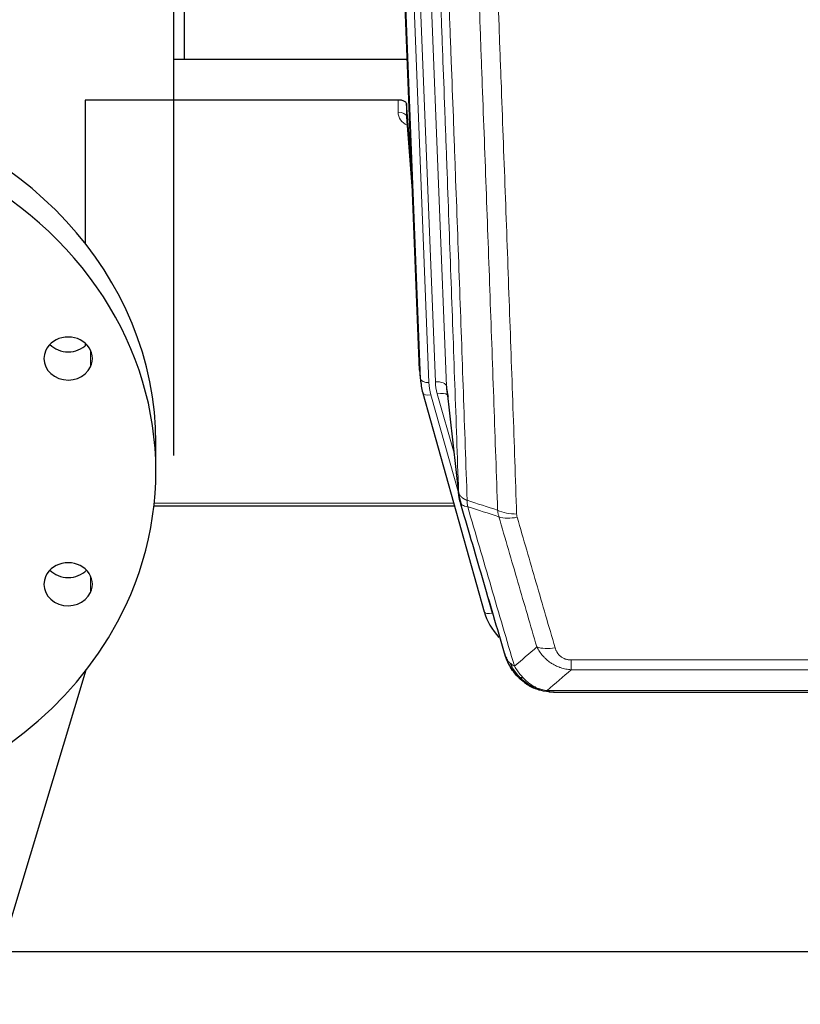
# Model space of a CAD drawing. Header units: inches. Extents: x 0 to 23760, y -13 to 16800.
# Tile 9 of 214: x 3939 to 4221, y 5680 to 6035. Entities that reach past the tile are written whole.
import ezdxf

# ---------------------------------------------------------------- set-up
doc = ezdxf.new("R2010")
doc.units = ezdxf.units.IN
doc.layers.add('254', color=7, linetype='Continuous', true_color=0xffffff)

msp = doc.modelspace()

# ---------------------------------------------------------------- linework, layer by layer
at = {"layer": '254', "color": 110, "linetype": 'Continuous', "lineweight": 13}
for p, q in [((4080.14, 6233.811), (4093.172, 5902.799)), ((4076.3, 6231.584), (4089.18, 5904.425)), ((4083.839, 5905.353), (4071.131, 6228.134)), ((4074.003, 6230.005), (4086.833, 5904.133)), ((4075.762, 6001.672), (4075.772, 6006.089)), ((4078.76, 6000.262), (4080.967, 5972.074)), ((3964.819, 5915.768), (3964.819, 5909.828)), ((4083.465, 5908.611), (4083.839, 5905.353)), ((4087.53, 5899.732), (4097.603, 5863.897)), ((4095.903, 5878.586), (4089.877, 5900.024)), ((4093.172, 5902.799), (4097.549, 5864.618)), ((3987.786, 5860.62), (4095.801, 5860.62)), ((4104.978, 5837.657), (4109.704, 5820.845)), ((3964.819, 5834.301), (3964.819, 5828.361)), ((4138.198, 5800.458), (4138.198, 5803.991)), ((4138.198, 5803.991), (4343.541, 5803.991)), ((4343.541, 5800.458), (4138.198, 5800.458)), ((4124.767, 5793.832), (4124.698, 5793.989)), ((4129.467, 5792.99), (4352.272, 5792.99))]:
    msp.add_line(p, q, dxfattribs=at)
at = {"layer": '254', "color": 2, "linetype": 'Continuous', "lineweight": 25}
for p, q in [((4083.465, 5908.611), (4070.892, 6227.984)), ((3994.866, 5877.841), (3994.866, 6209.169)), ((3998.529, 6208.956), (3998.529, 6020.905)), ((3994.868, 6020.898), (4079.044, 6020.898)), ((3962.869, 6006.089), (3962.869, 5954.377)), ((4075.772, 6006.089), (3962.869, 6006.089)), ((4078.771, 6004.838), (4078.76, 6000.262)), ((4080.593, 5981.557), (4078.771, 6004.838)), ((4078.767, 6000.082), (4080.974, 5971.883)), ((3962.869, 5918.335), (3962.869, 5917.423)), ((4083.587, 5907.026), (4083.961, 5903.768)), ((4084.623, 5900.401), (4084.642, 5900.305)), ((4084.642, 5900.305), (4106.816, 5821.419)), ((4093.262, 5901.625), (4097.678, 5863.106)), ((3988.369, 5872.065), (3988.369, 5882.223)), ((3987.682, 5859.589), (4096.088, 5859.589)), ((3926.861, 5679.702), (3963.252, 5800.399)), ((4124.867, 5793.804), (4124.767, 5793.832)), ((4131.809, 5792.327), (4349.93, 5792.327)), ((5025.369, 5698.655), (3932.591, 5698.655))]:
    msp.add_line(p, q, dxfattribs=at)
for centre, major_axis, ratio, start_param, end_param in [((3845.869, 5882.223), (142.5, 0), 0.8870108, 0.0000491, 2.7488936), ((3845.869, 5872.065), (142.5, 0), 0.8870108, 5.8904862, 9.0320789), ((4075.772, 6004.795), (3, 0), 0.4313147, 0.033781, 1.5709509), ((3956.735, 5912.798), (8.75, 0), 0.8870108, 5.8904862, 9.0320789), ((3845.869, 5872.065), (142.5, 0), 0.8870108, 2.7488936, 5.8904862), ((3956.735, 5922.957), (8.75, 0), 0.8870108, 3.8550287, 5.5697493), ((3956.735, 5912.798), (8.75, 0), 0.8870108, 2.7488936, 5.8904862), ((4110.851, 5906.268), (-27.027, -0.37), 0.8864308, 0.02276, 0.2319114), ((4113.198, 5903.328), (20.035, -0.399), 0.8846078, 3.1939931, 3.4031446), ((3956.735, 5831.331), (8.75, 0), 0.8870108, 5.8904862, 9.0320789), ((3956.735, 5841.49), (8.75, 0), 0.8870108, 3.8550287, 5.5697493), ((3956.735, 5831.331), (8.75, 0), 0.8870108, 2.7488936, 5.8904862), ((4133.011, 5827.432), (-27.014, -0.465), 0.8900028, 0.2292736, 0.6692548)]:
    msp.add_ellipse(centre, major_axis=major_axis, ratio=ratio, start_param=start_param, end_param=end_param, dxfattribs=at)
at = {"layer": '254', "color": 110, "linetype": 'Continuous', "lineweight": 13}
for centre, major_axis, ratio, start_param, end_param in [((4081.765, 6001.672), (-6.003, -0.046), 0.8757409, 6.2743462, 7.3700502), ((4075.762, 6000.218), (-3, 0.007), 0.4848086, 3.1763596, 4.7135294), ((4086.833, 5905.518), (2.998, 0.118), 0.4614673, 3.175787, 4.6942235), ((4110.851, 5904.883), (-24.033, -0.038), 0.8858289, 0.0334668, 0.2426182), ((4089.18, 5902.578), (3.997, 0.157), 0.4614673, 0.0341943, 1.5526308), ((4113.198, 5905.175), (-24.033, -0.038), 0.8858289, 0.0334668, 0.2426182), ((4087.53, 5901.117), (2.888, 0.812), 0.4480327, 3.1416079, 4.5871119), ((4089.877, 5898.177), (3.851, 1.082), 0.4480327, 0.2500116, 1.4455193), ((4118.502, 5862.268), (-9.994, -0.345), 0.559112, 0.7940626, 1.551472), ((4118.69, 5861.096), (-9.604, -2.788), 0.5442898, 0.6684637, 1.414101), ((4109.704, 5822.231), (2.888, 0.812), 0.4480327, 3.1416079, 4.5871119), ((4132.351, 5814.213), (-9.598, -2.808), 0.562843, 0.6646512, 1.4076092)]:
    msp.add_ellipse(centre, major_axis=major_axis, ratio=ratio, start_param=start_param, end_param=end_param, dxfattribs=at)
for points, knots in [([(4097.549, 5864.618), (4097.104, 5877.465), (4096.198, 5903.316), (4094.791, 5942.56), (4093.821, 5969.034), (4093.266, 5984.013), (4093.205, 5985.679), (4093.081, 5989.012), (4092.895, 5994.016), (4092.458, 6005.715), (4092.08, 6015.783), (4091.762, 6024.197), (4091.698, 6025.881), (4091.57, 6029.251), (4091.378, 6034.309), (4090.928, 6046.132), (4090.538, 6056.305), (4089.752, 6076.7), (4088.688, 6104.028), (4087.048, 6145.422), (4085.923, 6173.286), (4085.353, 6187.286)], [0, 0, 0, 0, 0.125, 0.25, 0.375, 0.375, 0.390625, 0.390625, 0.40625, 0.4375, 0.5, 0.5, 0.515625, 0.515625, 0.53125, 0.5625, 0.625, 0.625, 0.75, 0.875, 1, 1, 1, 1]), ([(4088.409, 6185.506), (4088.98, 6171.453), (4090.108, 6143.482), (4091.753, 6101.931), (4092.819, 6074.499), (4093.608, 6054.027), (4093.999, 6043.815), (4094.451, 6031.947), (4094.643, 6026.87), (4094.771, 6023.487), (4094.835, 6021.797), (4095.154, 6013.351), (4095.533, 6003.244), (4095.971, 5991.501), (4096.158, 5986.478), (4096.282, 5983.132), (4096.344, 5981.46), (4096.9, 5966.424), (4097.873, 5939.849), (4099.284, 5900.455), (4100.192, 5874.506), (4100.638, 5861.61)], [0, 0, 0, 0, 0.125, 0.25, 0.375, 0.375, 0.4375, 0.46875, 0.484375, 0.484375, 0.5, 0.5, 0.5625, 0.59375, 0.609375, 0.609375, 0.625, 0.625, 0.75, 0.875, 1, 1, 1, 1]), ([(4111.635, 5858.041), (4111.196, 5870.738), (4110.305, 5896.284), (4109.383, 5922.13), (4108.68, 5941.628), (4108.444, 5948.147), (4107.967, 5961.221), (4107.727, 5967.777), (4107.001, 5987.501), (4106.509, 6000.721), (4105.885, 6017.335), (4105.759, 6020.662), (4105.508, 6027.324), (4105.129, 6037.33), (4104.746, 6047.372), (4103.974, 6067.504), (4102.931, 6094.478), (4101.321, 6135.33), (4100.219, 6162.826), (4099.661, 6176.639)], [0, 0, 0, 0, 0.125, 0.25, 0.25, 0.3125, 0.3125, 0.375, 0.375, 0.5, 0.5, 0.53125, 0.53125, 0.5625, 0.625, 0.625, 0.75, 0.875, 1, 1, 1, 1]), ([(4106.544, 6175.678), (4107.101, 6161.847), (4108.202, 6134.317), (4109.81, 6093.413), (4110.852, 6066.405), (4111.623, 6046.246), (4112.005, 6036.192), (4112.383, 6026.174), (4112.635, 6019.503), (4112.76, 6016.172), (4113.383, 5999.537), (4113.875, 5986.3), (4114.6, 5966.55), (4114.84, 5959.986), (4115.316, 5946.895), (4115.552, 5940.369), (4116.254, 5920.846), (4117.174, 5894.966), (4118.065, 5869.388), (4118.502, 5856.675)], [0, 0, 0, 0, 0.125, 0.25, 0.375, 0.375, 0.4375, 0.46875, 0.46875, 0.5, 0.5, 0.625, 0.625, 0.6875, 0.6875, 0.75, 0.75, 0.875, 1, 1, 1, 1]), ([(4097.549, 5864.618), (4097.549, 5864.61), (4097.551, 5864.594), (4097.554, 5864.571), (4097.558, 5864.547), (4097.561, 5864.523), (4097.565, 5864.5), (4097.569, 5864.476), (4097.573, 5864.452), (4097.578, 5864.429), (4097.583, 5864.405), (4097.588, 5864.382), (4097.593, 5864.358), (4097.599, 5864.334), (4097.605, 5864.311), (4097.611, 5864.287), (4097.617, 5864.264), (4097.624, 5864.241), (4097.631, 5864.217), (4097.638, 5864.194), (4097.645, 5864.17), (4097.653, 5864.147), (4097.661, 5864.124), (4097.669, 5864.1), (4097.677, 5864.077), (4097.686, 5864.054), (4097.695, 5864.031), (4097.704, 5864.007), (4097.713, 5863.984), (4097.723, 5863.961), (4097.733, 5863.938), (4097.743, 5863.915), (4097.753, 5863.892), (4097.764, 5863.869), (4097.775, 5863.846), (4097.786, 5863.823), (4097.797, 5863.8), (4097.809, 5863.777), (4097.821, 5863.754), (4097.833, 5863.732), (4097.845, 5863.709), (4097.858, 5863.686), (4097.871, 5863.663), (4097.884, 5863.641), (4097.897, 5863.618), (4097.911, 5863.596), (4097.924, 5863.573), (4097.939, 5863.551), (4097.953, 5863.528), (4097.967, 5863.506), (4097.982, 5863.484), (4097.997, 5863.461), (4098.013, 5863.439), (4098.028, 5863.417), (4098.044, 5863.395), (4098.06, 5863.373), (4098.076, 5863.35), (4098.093, 5863.328), (4098.11, 5863.307), (4098.127, 5863.285), (4098.144, 5863.263), (4098.161, 5863.241), (4098.179, 5863.219), (4098.197, 5863.198), (4098.215, 5863.176), (4098.234, 5863.154), (4098.252, 5863.133), (4098.271, 5863.111), (4098.29, 5863.09), (4098.31, 5863.069), (4098.329, 5863.047), (4098.349, 5863.026), (4098.369, 5863.005), (4098.389, 5862.984), (4098.41, 5862.963), (4098.431, 5862.942), (4098.458, 5862.915), (4098.492, 5862.882), (4098.533, 5862.843), (4098.574, 5862.804), (4098.617, 5862.766), (4098.66, 5862.728), (4098.704, 5862.69), (4098.749, 5862.653), (4098.794, 5862.616), (4098.841, 5862.579), (4098.888, 5862.543), (4098.936, 5862.506), (4098.984, 5862.471), (4099.034, 5862.435), (4099.084, 5862.4), (4099.135, 5862.365), (4099.187, 5862.33), (4099.239, 5862.296), (4099.292, 5862.262), (4099.346, 5862.229), (4099.401, 5862.196), (4099.456, 5862.163), (4099.512, 5862.13), (4099.569, 5862.098), (4099.626, 5862.066), (4099.685, 5862.035), (4099.743, 5862.004), (4099.803, 5861.973), (4099.863, 5861.943), (4099.924, 5861.913), (4099.986, 5861.883), (4100.048, 5861.854), (4100.111, 5861.825), (4100.175, 5861.797), (4100.239, 5861.769), (4100.304, 5861.741), (4100.369, 5861.714), (4100.436, 5861.687), (4100.502, 5861.661), (4100.57, 5861.635), (4100.615, 5861.618), (4100.638, 5861.61)], [0, 0, 0, 0, 0.0066687, 0.0133374, 0.0200061, 0.0266746, 0.0333432, 0.0400116, 0.0466801, 0.0533484, 0.0600168, 0.066685, 0.0733532, 0.0800214, 0.0866895, 0.0933575, 0.1000255, 0.1066935, 0.1133614, 0.1200292, 0.126697, 0.1333647, 0.1400324, 0.1467001, 0.1533676, 0.1600352, 0.1667026, 0.1733701, 0.1800374, 0.1867047, 0.193372, 0.2000392, 0.2067064, 0.2133735, 0.2200405, 0.2267075, 0.2333745, 0.2400414, 0.2467082, 0.253375, 0.2600418, 0.2667085, 0.2733751, 0.2800417, 0.2867082, 0.2933747, 0.3000412, 0.3067075, 0.3133739, 0.3200401, 0.3267064, 0.3333725, 0.3400387, 0.3467047, 0.3533708, 0.3600367, 0.3667026, 0.3733685, 0.3800343, 0.3867001, 0.3933658, 0.4000315, 0.4066971, 0.4133626, 0.4200281, 0.4266936, 0.433359, 0.4400243, 0.4466896, 0.4533549, 0.4600201, 0.4666852, 0.4733503, 0.4800154, 0.4866804, 0.4933453, 0.5000102, 0.5125098, 0.5250093, 0.5375088, 0.5500082, 0.5625077, 0.5750071, 0.5875066, 0.600006, 0.6125054, 0.6250049, 0.6375043, 0.6500037, 0.6625032, 0.6750026, 0.6875021, 0.7000016, 0.7125011, 0.7250006, 0.7375001, 0.7499997, 0.7624993, 0.7749989, 0.7874985, 0.7999982, 0.812498, 0.8249977, 0.8374975, 0.8499974, 0.8624973, 0.8749972, 0.8874972, 0.8999973, 0.9124974, 0.9249976, 0.9374978, 0.9499981, 0.9624985, 0.9749989, 0.9874994, 1, 1, 1, 1]), ([(4098.105, 5861.167), (4098.126, 5860.921), (4098.204, 5860.69), (4098.467, 5860.271), (4098.653, 5860.082), (4099.125, 5859.76), (4099.41, 5859.627), (4100.068, 5859.423), (4100.441, 5859.353), (4100.85, 5859.319)], [0, 0, 0, 0, 0.25, 0.25, 0.5, 0.5, 0.75, 0.75, 1, 1, 1, 1]), ([(4100.85, 5859.319), (4100.775, 5859.691), (4100.732, 5860.063), (4100.674, 5860.821), (4100.659, 5861.208), (4100.638, 5861.61)], [0, 0, 0, 0, 0.5, 0.5, 1, 1, 1, 1]), ([(4100.85, 5859.319), (4103.672, 5849.626), (4106.488, 5839.978), (4110.701, 5825.575), (4112.104, 5820.786), (4114.907, 5811.23), (4116.306, 5806.464), (4117.704, 5801.709)], [0, 0, 0, 0, 0.5, 0.5, 0.75, 0.75, 1, 1, 1, 1]), ([(4125.771, 5808.671), (4124.636, 5812.557), (4123.499, 5816.451), (4121.224, 5824.253), (4120.085, 5828.163), (4116.666, 5839.912), (4114.382, 5847.775), (4112.093, 5855.668)], [0, 0, 0, 0, 0.25, 0.25, 0.5, 0.5, 1, 1, 1, 1]), ([(4118.69, 5855.497), (4118.634, 5855.691), (4118.59, 5855.886), (4118.528, 5856.278), (4118.509, 5856.476), (4118.502, 5856.675)], [0, 0, 0, 0, 0.5, 0.5, 1, 1, 1, 1]), ([(4118.69, 5855.497), (4120.975, 5847.592), (4123.257, 5839.717), (4126.672, 5827.949), (4127.809, 5824.033), (4130.082, 5816.219), (4131.217, 5812.319), (4132.351, 5808.426)], [0, 0, 0, 0, 0.5, 0.5, 0.75, 0.75, 1, 1, 1, 1]), ([(4138.198, 5800.458), (4137.863, 5800.481), (4137.53, 5800.514), (4136.867, 5800.602), (4136.539, 5800.655), (4135.563, 5800.847), (4134.925, 5801.016), (4134.222, 5801.253), (4134.145, 5801.28), (4133.989, 5801.335), (4133.912, 5801.363), (4133.68, 5801.45), (4133.527, 5801.51), (4133.073, 5801.698), (4132.478, 5801.968), (4131.905, 5802.275), (4131.484, 5802.521), (4131.275, 5802.647), (4131.07, 5802.778), (4130.934, 5802.867), (4130.866, 5802.912), (4130.26, 5803.321), (4129.752, 5803.717), (4129.033, 5804.356), (4128.8, 5804.577), (4128.462, 5804.919), (4128.351, 5805.035), (4128.133, 5805.271), (4128.025, 5805.391), (4127.498, 5805.996), (4127.11, 5806.502), (4126.395, 5807.556), (4126.068, 5808.104), (4125.771, 5808.671)], [0, 0, 0, 0, 0.0625, 0.0625, 0.125, 0.125, 0.25, 0.25, 0.265625, 0.265625, 0.28125, 0.28125, 0.3125, 0.3125, 0.375, 0.4375, 0.4375, 0.46875, 0.484375, 0.484375, 0.5, 0.5, 0.625, 0.625, 0.6875, 0.6875, 0.71875, 0.71875, 0.75, 0.75, 0.875, 0.875, 1, 1, 1, 1]), ([(4138.198, 5803.991), (4138.015, 5803.991), (4137.833, 5803.997), (4137.469, 5804.024), (4137.289, 5804.043), (4136.934, 5804.097), (4136.758, 5804.131), (4136.412, 5804.213), (4136.241, 5804.261), (4136.03, 5804.331), (4135.988, 5804.346), (4135.904, 5804.376), (4135.78, 5804.422), (4135.658, 5804.472), (4135.42, 5804.577), (4135.112, 5804.73), (4134.825, 5804.909), (4134.651, 5805.028), (4134.617, 5805.052), (4134.549, 5805.102), (4134.515, 5805.127), (4134.415, 5805.203), (4134.35, 5805.255), (4134.161, 5805.414), (4134.042, 5805.524), (4133.815, 5805.753), (4133.708, 5805.871), (4133.505, 5806.113), (4133.409, 5806.238), (4133.296, 5806.399), (4133.274, 5806.431), (4133.23, 5806.496), (4133.209, 5806.529), (4133.145, 5806.627), (4133.104, 5806.693), (4132.985, 5806.893), (4132.912, 5807.027), (4132.775, 5807.299), (4132.711, 5807.437), (4132.535, 5807.854), (4132.435, 5808.138), (4132.351, 5808.426)], [0, 0, 0, 0, 0.0625, 0.0625, 0.125, 0.125, 0.1875, 0.1875, 0.25, 0.25, 0.265625, 0.265625, 0.28125, 0.3125, 0.3125, 0.375, 0.4375, 0.4375, 0.453125, 0.453125, 0.46875, 0.46875, 0.5, 0.5, 0.5625, 0.5625, 0.625, 0.625, 0.6875, 0.6875, 0.703125, 0.703125, 0.71875, 0.71875, 0.75, 0.75, 0.8125, 0.8125, 0.875, 0.875, 1, 1, 1, 1]), ([(4114.786, 5804.624), (4114.943, 5804.339), (4115.123, 5804.063), (4115.527, 5803.534), (4115.752, 5803.281), (4115.997, 5803.039)], [0, 0, 0, 0, 0.5, 0.5, 1, 1, 1, 1]), ([(4119.655, 5797.714), (4119.284, 5798.103), (4118.927, 5798.51), (4117.566, 5800.193), (4116.695, 5801.587), (4115.997, 5803.039)], [0, 0, 0, 0, 0.25, 0.25, 1, 1, 1, 1]), ([(4115.997, 5803.039), (4116.243, 5802.792), (4116.509, 5802.557), (4117.079, 5802.113), (4117.383, 5801.904), (4117.704, 5801.709)], [0, 0, 0, 0, 0.5, 0.5, 1, 1, 1, 1]), ([(4120.879, 5797.502), (4120.58, 5797.818), (4120.29, 5798.146), (4119.163, 5799.496), (4118.397, 5800.594), (4117.704, 5801.709)], [0, 0, 0, 0, 0.25, 0.25, 1, 1, 1, 1]), ([(4118.669, 5798.199), (4118.7, 5798.173), (4118.732, 5798.147), (4118.867, 5798.045), (4118.98, 5797.975), (4119.229, 5797.853), (4119.365, 5797.801), (4119.557, 5797.742), (4119.606, 5797.728), (4119.655, 5797.714)], [0, 0, 0, 0, 0.125, 0.125, 0.5, 0.5, 0.875, 0.875, 1, 1, 1, 1]), ([(4119.655, 5797.714), (4119.754, 5797.688), (4119.855, 5797.665), (4120.112, 5797.615), (4120.269, 5797.591), (4120.58, 5797.547), (4120.733, 5797.526), (4120.879, 5797.502)], [0, 0, 0, 0, 0.25, 0.25, 0.625, 0.625, 1, 1, 1, 1]), ([(4124.849, 5794.383), (4124.668, 5794.48), (4124.49, 5794.582), (4123.783, 5795.007), (4123.268, 5795.365), (4122.274, 5796.151), (4121.795, 5796.58), (4121.18, 5797.188), (4121.029, 5797.344), (4120.879, 5797.502)], [0, 0, 0, 0, 0.125, 0.125, 0.5, 0.5, 0.875, 0.875, 1, 1, 1, 1]), ([(4124.698, 5793.989), (4124.697, 5794.019), (4124.698, 5794.051), (4124.712, 5794.137), (4124.728, 5794.192), (4124.776, 5794.296), (4124.808, 5794.345), (4124.849, 5794.383)], [0, 0, 0, 0, 0.25, 0.25, 0.625, 0.625, 1, 1, 1, 1]), ([(4129.467, 5792.99), (4128.246, 5793.092), (4127.07, 5793.386), (4125.576, 5794.012), (4125.209, 5794.188), (4124.849, 5794.383)], [0, 0, 0, 0, 0.75, 0.75, 1, 1, 1, 1]), ([(4130.337, 5792.47), (4130.219, 5792.496), (4130.109, 5792.527), (4129.86, 5792.614), (4129.735, 5792.675), (4129.549, 5792.817), (4129.488, 5792.898), (4129.467, 5792.99)], [0, 0, 0, 0, 0.25, 0.25, 0.625, 0.625, 1, 1, 1, 1])]:
    msp.add_open_spline(points, degree=3, knots=knots, dxfattribs=at)
at = {"layer": '254', "color": 2, "linetype": 'Continuous', "lineweight": 25}
for points, knots in [([(4098.105, 5861.167), (4098.1, 5861.184), (4098.09, 5861.219), (4098.075, 5861.271), (4098.059, 5861.325), (4098.044, 5861.379), (4098.029, 5861.435), (4098.013, 5861.492), (4097.998, 5861.55), (4097.983, 5861.609), (4097.967, 5861.669), (4097.952, 5861.73), (4097.936, 5861.793), (4097.921, 5861.857), (4097.906, 5861.921), (4097.891, 5861.987), (4097.876, 5862.054), (4097.861, 5862.122), (4097.846, 5862.192), (4097.831, 5862.262), (4097.816, 5862.334), (4097.802, 5862.407), (4097.788, 5862.481), (4097.774, 5862.556), (4097.76, 5862.632), (4097.746, 5862.709), (4097.733, 5862.788), (4097.712, 5862.914), (4097.686, 5863.084), (4097.658, 5863.29), (4097.634, 5863.483), (4097.615, 5863.66), (4097.599, 5863.822), (4097.586, 5863.969), (4097.576, 5864.102), (4097.568, 5864.219), (4097.562, 5864.321), (4097.557, 5864.407), (4097.554, 5864.479), (4097.552, 5864.535), (4097.55, 5864.576), (4097.549, 5864.602), (4097.549, 5864.614), (4097.549, 5864.618)], [0, 0, 0, 0, 0.0155037, 0.0313049, 0.0474035, 0.0637997, 0.0804935, 0.097485, 0.1147743, 0.1323613, 0.1502462, 0.1684289, 0.1869096, 0.2056883, 0.224765, 0.2441397, 0.2638126, 0.2837835, 0.3040527, 0.32462, 0.3454856, 0.3666494, 0.3881116, 0.409872, 0.4319308, 0.454288, 0.4769435, 0.4998975, 0.5635611, 0.6228928, 0.6778927, 0.7285606, 0.7748966, 0.8169007, 0.8545729, 0.8879131, 0.9169214, 0.9415977, 0.9619421, 0.9779545, 0.989635, 0.9969835, 1, 1, 1, 1]), ([(4114.147, 5806.398), (4112.817, 5810.92), (4111.484, 5815.453), (4108.817, 5824.54), (4107.481, 5829.094), (4103.47, 5842.786), (4100.791, 5851.956), (4098.105, 5861.167)], [0, 0, 0, 0, 0.25, 0.25, 0.5, 0.5, 1, 1, 1, 1]), ([(4118.179, 5798.901), (4118.168, 5798.914), (4118.144, 5798.94), (4118.109, 5798.98), (4118.074, 5799.021), (4118.038, 5799.062), (4118.002, 5799.104), (4117.965, 5799.147), (4117.928, 5799.191), (4117.891, 5799.235), (4117.853, 5799.28), (4117.815, 5799.325), (4117.777, 5799.372), (4117.738, 5799.419), (4117.699, 5799.467), (4117.659, 5799.515), (4117.62, 5799.565), (4117.58, 5799.615), (4117.539, 5799.666), (4117.498, 5799.717), (4117.457, 5799.769), (4117.416, 5799.823), (4117.374, 5799.876), (4117.332, 5799.931), (4117.29, 5799.987), (4117.248, 5800.043), (4117.205, 5800.1), (4117.162, 5800.158), (4117.119, 5800.216), (4117.076, 5800.276), (4117.032, 5800.336), (4116.988, 5800.397), (4116.944, 5800.459), (4116.9, 5800.521), (4116.855, 5800.585), (4116.811, 5800.649), (4116.766, 5800.714), (4116.721, 5800.78), (4116.676, 5800.847), (4116.631, 5800.915), (4116.585, 5800.983), (4116.54, 5801.052), (4116.494, 5801.123), (4116.448, 5801.194), (4116.402, 5801.266), (4116.356, 5801.338), (4116.31, 5801.412), (4116.264, 5801.487), (4116.218, 5801.562), (4116.172, 5801.638), (4116.126, 5801.715), (4116.08, 5801.794), (4116.033, 5801.873), (4115.987, 5801.952), (4115.941, 5802.033), (4115.895, 5802.115), (4115.848, 5802.197), (4115.802, 5802.281), (4115.756, 5802.365), (4115.71, 5802.451), (4115.664, 5802.537), (4115.619, 5802.624), (4115.573, 5802.712), (4115.527, 5802.801), (4115.482, 5802.891), (4115.437, 5802.982), (4115.391, 5803.074), (4115.346, 5803.167), (4115.302, 5803.261), (4115.257, 5803.355), (4115.213, 5803.451), (4115.168, 5803.547), (4115.125, 5803.645), (4115.081, 5803.743), (4115.037, 5803.843), (4114.994, 5803.943), (4114.952, 5804.045), (4114.909, 5804.147), (4114.867, 5804.25), (4114.825, 5804.355), (4114.783, 5804.46), (4114.742, 5804.566), (4114.702, 5804.673), (4114.661, 5804.782), (4114.621, 5804.891), (4114.582, 5805.001), (4114.543, 5805.112), (4114.504, 5805.224), (4114.466, 5805.337), (4114.428, 5805.451), (4114.391, 5805.566), (4114.355, 5805.682), (4114.319, 5805.799), (4114.283, 5805.917), (4114.248, 5806.036), (4114.214, 5806.156), (4114.18, 5806.276), (4114.158, 5806.357), (4114.147, 5806.398)], [0, 0, 0, 0, 0.0060657, 0.012223, 0.0184718, 0.0248123, 0.0312443, 0.0377679, 0.0443831, 0.0510899, 0.0578883, 0.0647782, 0.0717598, 0.0788329, 0.0859977, 0.093254, 0.1006019, 0.1080414, 0.1155725, 0.1231952, 0.1309095, 0.1387154, 0.1466129, 0.1546019, 0.1626826, 0.1708549, 0.1791188, 0.1874742, 0.1959213, 0.20446, 0.2130903, 0.2218121, 0.2306256, 0.2395307, 0.2485274, 0.2576156, 0.2667955, 0.276067, 0.2854301, 0.2948848, 0.3044311, 0.314069, 0.3237985, 0.3336196, 0.3435324, 0.3535367, 0.3636326, 0.3738202, 0.3840993, 0.3944701, 0.4049324, 0.4154864, 0.426132, 0.4368691, 0.4476979, 0.4586183, 0.4696303, 0.480734, 0.4919292, 0.503216, 0.5145945, 0.5260645, 0.5376262, 0.5492795, 0.5610244, 0.5728609, 0.584789, 0.5968087, 0.60892, 0.621123, 0.6334175, 0.6458037, 0.6582815, 0.6708509, 0.6835119, 0.6962645, 0.7091087, 0.7220445, 0.735072, 0.748191, 0.7614017, 0.774704, 0.7880979, 0.8015834, 0.8151605, 0.8288293, 0.8425896, 0.8564416, 0.8703852, 0.8844204, 0.8985472, 0.9127656, 0.9270756, 0.9414773, 0.9559705, 0.9705554, 0.9852319, 1, 1, 1, 1]), ([(4114.147, 5806.398), (4114.205, 5806.088), (4114.287, 5805.783), (4114.5, 5805.191), (4114.631, 5804.902), (4114.786, 5804.624)], [0, 0, 0, 0, 0.5, 0.5, 1, 1, 1, 1]), ([(4118.669, 5798.199), (4118.234, 5798.669), (4117.824, 5799.159), (4116.295, 5801.195), (4115.399, 5802.884), (4114.786, 5804.624)], [0, 0, 0, 0, 0.25, 0.25, 1, 1, 1, 1]), ([(4118.239, 5798.766), (4118.261, 5798.722), (4118.284, 5798.678), (4118.363, 5798.543), (4118.425, 5798.453), (4118.551, 5798.309), (4118.607, 5798.253), (4118.669, 5798.199)], [0, 0, 0, 0, 0.2280377, 0.2280377, 0.6912151, 0.6912151, 1, 1, 1, 1]), ([(4121.18, 5795.941), (4120.534, 5796.424), (4119.918, 5796.949), (4119.11, 5797.736), (4118.887, 5797.965), (4118.669, 5798.199)], [0, 0, 0, 0, 0.7159091, 0.7159091, 1, 1, 1, 1]), ([(4124.698, 5793.989), (4124.47, 5794.1), (4124.242, 5794.218), (4123.341, 5794.711), (4122.681, 5795.132), (4121.412, 5796.07), (4120.802, 5796.587), (4120.03, 5797.33), (4119.841, 5797.52), (4119.655, 5797.714)], [0, 0, 0, 0, 0.125, 0.125, 0.5, 0.5, 0.875, 0.875, 1, 1, 1, 1]), ([(4130.337, 5792.47), (4128.927, 5792.559), (4127.49, 5792.865), (4125.62, 5793.566), (4125.156, 5793.766), (4124.698, 5793.989)], [0, 0, 0, 0, 0.75, 0.75, 1, 1, 1, 1]), ([(4126.865, 5793.074), (4126.785, 5793.098), (4126.706, 5793.122), (4126.033, 5793.334), (4125.445, 5793.553), (4124.867, 5793.804)], [0, 0, 0, 0, 0.1180686, 0.1180686, 1, 1, 1, 1]), ([(4132.009, 5792.33), (4131.935, 5792.328), (4131.861, 5792.327), (4131.565, 5792.328), (4131.343, 5792.337), (4130.916, 5792.372), (4130.71, 5792.398), (4130.458, 5792.444), (4130.396, 5792.456), (4130.337, 5792.47)], [0, 0, 0, 0, 0.125, 0.125, 0.5, 0.5, 0.875, 0.875, 1, 1, 1, 1])]:
    msp.add_open_spline(points, degree=3, knots=knots, dxfattribs=at)
for points, degree in [([(4097.672, 5863.187), (4098.422, 5860.356)], 1), ([(4121.256, 5795.885), (4122.902, 5794.665), (4124.769, 5793.83)], 2), ([(4132.009, 5792.33), (4131.392, 5792.326), (4130.769, 5792.356), (4130.143, 5792.42)], 3)]:
    msp.add_open_spline(points, degree=degree, dxfattribs=at)
at = {"layer": '254', "color": 110, "linetype": 'Continuous', "lineweight": 13}
for points in [[(4100.638, 5861.61), (4104.303, 5860.422), (4107.969, 5859.232), (4111.635, 5858.041)], [(4112.093, 5855.668), (4108.345, 5856.887), (4104.597, 5858.104), (4100.85, 5859.319)], [(4112.093, 5855.668), (4111.981, 5856.052), (4111.793, 5856.832), (4111.675, 5857.634), (4111.635, 5858.041)], [(4117.704, 5801.709), (4120.378, 5804.032), (4123.067, 5806.352), (4125.771, 5808.671)], [(4138.198, 5800.458), (4135.27, 5797.971), (4132.36, 5795.482), (4129.467, 5792.99)]]:
    msp.add_open_spline(points, degree=3, dxfattribs=at)

doc.saveas('drawing.dxf')
